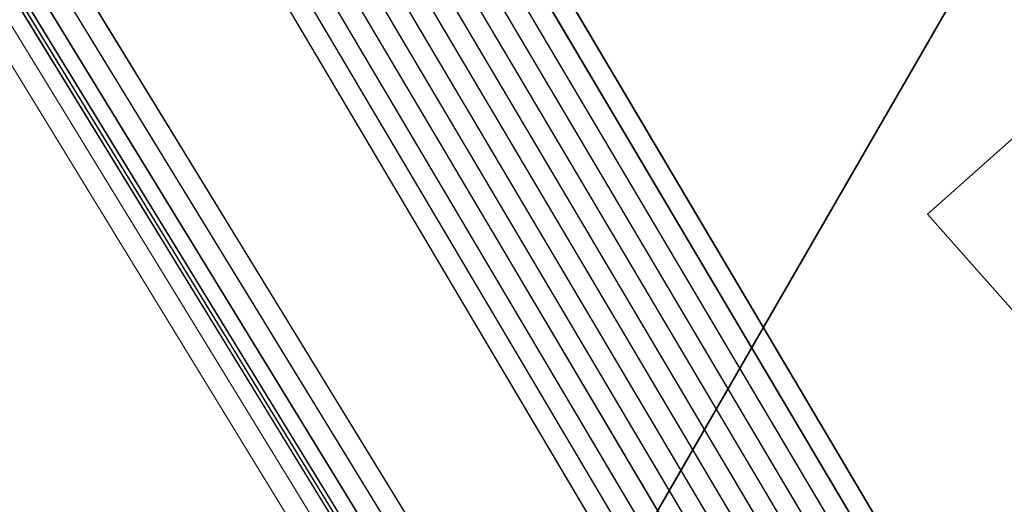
# Model space of a CAD drawing. Header units: metres. Extents: x -502 to 161, y -108 to 174.
# Tile 144 of 256: x -226.51 to -224.09, y -33.1 to -31.91. Entities that reach past the tile are written whole.
import ezdxf

# ---------------------------------------------------------------- set-up
doc = ezdxf.new("R2010")
doc.units = ezdxf.units.M
doc.header["$LTSCALE"] = 0.1
doc.linetypes.add('237', pattern=[93, 75, -18])
for name, color, linetype in [('BRI31-005.05-5p02-Koordinierung Lageplan 4. BA ZOB West 2022-06-15', 7, 'Continuous'), ('BRI31-005.06-5f07-Koordinierung Lageplan 4. BA ZOB Fernbusbahnh', 7, 'Continuous'), ('BRI32-005.02-5f05-Koordinierung Schemaplan 4 BA ZOB Teilbereich', 7, 'Continuous'), ('BRI32-005.03-5f06-Koordinierung Schemaplan 4 BA ZOB Teilbereich 2 Ost - Bahnhofsallee 2023-01-21', 7, 'Continuous')]:
    doc.layers.add(name, color=color, linetype=linetype)

# ---------------------------------------------------------------- blocks, each defined once
blk = doc.blocks.new('WP_LP-1020')
at = {"color": 7, "linetype": 'Continuous', "lineweight": 20, "transparency": 33554687}
for p, q in [((-0.8253, 0.8253), (0.8253, 0.8253)), ((-0.8253, -0.8253), (-0.8253, 0.8253)), ((0.8253, -0.8253), (0.8253, 0.8253)), ((-0.8253, -0.8253), (0.8253, -0.8253))]:
    blk.add_line(p, q, dxfattribs=at)
at = {"color": 1, "linetype": 'Continuous', "lineweight": 9, "true_color": 0xff0000, "transparency": 33554687}
for p, q in [((0, 0.649924), (0, 0.324962)), ((-0.554739, 0.55475), (-0.229777, 0.229788)), ((0.229777, 0.229788), (0.554739, 0.55475)), ((-0.324962, 0), (-0.649924, 0)), ((0.324962, 0), (0.649924, 0)), ((-0.229777, -0.229777), (-0.554739, -0.554739)), ((0.229777, -0.229777), (0.554739, -0.554739)), ((0, -0.324962), (0, -0.649924))]:
    blk.add_line(p, q, dxfattribs=at)
at = {"color": 7, "linetype": 'Continuous', "lineweight": 20, "transparency": 33554687}
blk.add_circle((0, 0), 0.272749, dxfattribs=at)

msp = doc.modelspace()

# ---------------------------------------------------------------- linework, layer by layer
at = {"layer": 'BRI31-005.05-5p02-Koordinierung Lageplan 4. BA ZOB West 2022-06-15', "color": 1, "linetype": 'Continuous', "lineweight": 25, "true_color": 0xff0000, "transparency": 33554687, "flags": 128}
msp.add_lwpolyline([(-225.3387, -11.2374), (-229.5957, -18.1714), (-229.0257, -20.8074), (-227.7997, -27.4074), (-227.6647, -27.9944), (-227.4477, -30.3544), (-224.2937, -35.5024), (-224.0217, -35.9484), (-223.2007, -36.4664), (-222.9157, -36.6434), (-217.6127, -39.5814), (-217.2307, -39.7354), (-214.0777, -39.1054), (-207.9547, -37.3244), (-207.4387, -36.8834), (-205.7427, -35.6354), (-202.5457, -34.9364), (-199.0767, -34.0634), (-192.6107, -32.7734), (-185.6937, -31.6434), (-180.2767, -30.7334), (-179.4717, -30.6334), (-178.4147, -30.7934), (-174.3807, -31.4324)], dxfattribs=at)
at = {"layer": 'BRI31-005.05-5p02-Koordinierung Lageplan 4. BA ZOB West 2022-06-15', "color": 250, "linetype": 'Continuous', "lineweight": 25, "true_color": 0x333333, "transparency": 33554687, "flags": 128}
for points in [[(-225.3307, -11.2434), (-229.5857, -18.1734), (-229.0157, -20.8054), (-227.7897, -27.4054), (-227.6547, -27.9934), (-227.4387, -30.3514), (-224.2857, -35.4974), (-224.0137, -35.9414), (-223.1947, -36.4574), (-222.9107, -36.6354), (-217.6077, -39.5724), (-217.2297, -39.7244), (-214.0807, -39.0964), (-207.9597, -37.3154), (-207.4447, -36.8754), (-205.7467, -35.6254), (-202.5487, -34.9274), (-199.0787, -34.0534), (-192.6127, -32.7634), (-185.6947, -31.6334), (-180.2787, -30.7234), (-179.4717, -30.6234), (-178.4137, -30.7834), (-174.3787, -31.4224)], [(-225.2907, -11.2734), (-229.5327, -18.1824), (-228.9667, -20.7954), (-227.7407, -27.3964), (-227.6047, -27.9884), (-227.3897, -30.3354), (-224.2587, -35.4464), (-223.9867, -35.8994), (-223.1627, -36.4184), (-222.8857, -36.5924), (-217.5837, -39.5284), (-217.0567, -39.7414), (-214.0687, -39.1454), (-207.9377, -37.3614), (-207.4157, -36.9154), (-205.7257, -35.6724), (-202.5377, -34.9764), (-199.0687, -34.1024), (-192.6037, -32.8124), (-185.6867, -31.6824), (-180.2717, -30.7724), (-179.4727, -30.6734), (-178.4207, -30.8324), (-177.8307, -31.0624)], [(-174.3647, -31.3244), (-178.3997, -30.6854), (-179.4697, -30.5234), (-180.2927, -30.6254), (-185.7107, -31.5354), (-192.6307, -32.6654), (-199.0987, -33.9554), (-202.5707, -34.8294), (-205.7887, -35.5314), (-207.5047, -36.7934), (-208.0037, -37.2234), (-214.1047, -38.9984), (-217.2137, -39.6184), (-217.5597, -39.4844), (-222.8607, -36.5494), (-223.1417, -36.3724), (-223.9597, -35.8574), (-224.2067, -35.4344), (-227.3407, -30.3194), (-227.5547, -27.9834), (-227.6917, -27.3874), (-228.9177, -20.7854), (-229.4797, -18.1914), (-225.2507, -11.3034)], [(-174.3717, -31.3734), (-178.4067, -30.7344), (-179.4707, -30.5734), (-180.2857, -30.6744), (-185.7027, -31.5844), (-192.6217, -32.7144), (-199.0887, -34.0044), (-202.5597, -34.8784), (-205.7677, -35.5784), (-207.4747, -36.8344), (-207.9817, -37.2694), (-214.0927, -39.0474), (-217.0437, -39.6364), (-217.5357, -39.4404), (-222.8357, -36.5064), (-223.1087, -36.3344), (-223.9327, -35.8154), (-224.1667, -35.4034), (-227.2917, -30.3034), (-227.5047, -27.9804), (-227.6427, -27.3784), (-228.8687, -20.7754), (-229.4267, -18.2004), (-225.2107, -11.3334)], [(-178.2347, -30.0544), (-179.1357, -29.8924), (-180.3637, -30.1044), (-186.0237, -31.1244), (-193.0907, -32.3544), (-199.2367, -33.3944), (-200.6857, -33.7654), (-202.8467, -34.2434), (-206.2057, -35.0734), (-208.3897, -36.7434), (-214.3777, -38.5134), (-216.5857, -38.7694), (-217.3127, -38.8554), (-222.6167, -36.1834), (-223.7887, -35.3634), (-226.8857, -30.1354), (-227.0657, -27.9414), (-227.1787, -27.2534), (-228.4947, -20.5034), (-229.0277, -18.0634), (-224.7607, -11.6114)], [(-178.2447, -30.1034), (-179.1357, -29.9434), (-180.3547, -30.1534), (-186.0147, -31.1734), (-193.0827, -32.4034), (-199.2267, -33.4434), (-200.6627, -33.8124), (-202.8357, -34.2924), (-206.1837, -35.1194), (-208.3667, -36.7884), (-214.3677, -38.5624), (-216.5857, -38.8194), (-217.1447, -38.8844), (-222.5907, -36.1404), (-223.7507, -35.3284), (-226.8367, -30.1194), (-227.0157, -27.9374), (-227.1297, -27.2434), (-228.4457, -20.4934), (-228.9747, -18.0734), (-224.7217, -11.6424)], [(-178.2547, -30.1524), (-179.1357, -29.9944), (-180.3457, -30.2024), (-186.0057, -31.2224), (-193.0747, -32.4524), (-199.2167, -33.4924), (-200.6567, -33.8604), (-202.8157, -34.3414), (-206.1617, -35.1654), (-208.3437, -36.8334), (-214.3577, -38.6114), (-216.5757, -38.8684), (-216.9747, -38.9144), (-217.1357, -38.8334), (-222.5647, -36.0974), (-223.7127, -35.2934), (-226.7877, -30.1034), (-226.9657, -27.9334), (-227.0807, -27.2334), (-228.3967, -20.4834), (-228.9217, -18.0834), (-224.6827, -11.6734)], [(-224.6437, -11.7044), (-228.8687, -18.0934), (-228.3477, -20.4734), (-227.0317, -27.2234), (-226.9157, -27.9294), (-226.7387, -30.0874), (-223.6747, -35.2584), (-222.5387, -36.0544), (-217.2887, -38.7014), (-216.6117, -38.6224), (-214.4077, -38.3664), (-208.4587, -36.6084), (-206.2717, -34.9354), (-202.8797, -34.0964), (-200.7457, -33.6254), (-199.2667, -33.2474), (-193.1147, -32.2074), (-186.0507, -30.9774), (-180.3907, -29.9574), (-179.1357, -29.7394), (-178.2047, -29.9074)], [(-178.2147, -29.9564), (-179.1357, -29.7904), (-180.3817, -30.0064), (-186.0417, -31.0264), (-193.1067, -32.2564), (-199.2567, -33.2964), (-200.7597, -33.6794), (-202.8687, -34.1454), (-206.2497, -34.9814), (-208.4357, -36.6534), (-214.3977, -38.4154), (-217.1177, -38.7314), (-222.5257, -36.0034), (-223.6367, -35.2234), (-226.6897, -30.0714), (-226.8657, -27.9254), (-226.9827, -27.2134), (-228.2987, -20.4634), (-228.8157, -18.1034), (-224.6047, -11.7354)], [(-178.2247, -30.0054), (-179.1357, -29.8414), (-180.3727, -30.0554), (-186.0327, -31.0754), (-193.0987, -32.3054), (-199.2467, -33.3454), (-200.7697, -33.7334), (-202.8577, -34.1944), (-206.2277, -35.0274), (-208.4127, -36.6984), (-214.3877, -38.4644), (-216.6287, -38.7244), (-216.9477, -38.7614), (-217.1087, -38.6784), (-222.4867, -35.9684), (-223.5987, -35.1884), (-226.6407, -30.0554), (-226.8157, -27.9214), (-226.9337, -27.2034), (-228.2497, -20.4534), (-228.7627, -18.1134), (-224.5657, -11.7664)], [(-178.1847, -29.8094), (-179.1357, -29.6374), (-180.4087, -29.8594), (-186.0687, -30.8794), (-193.1307, -32.1094), (-199.2867, -33.1494), (-202.9127, -33.9494), (-206.3377, -34.7974), (-208.5277, -36.4734), (-214.4377, -38.2194), (-216.6027, -38.4714), (-217.2647, -38.5434), (-222.4607, -35.9254), (-223.5607, -35.1534), (-226.5917, -30.0394), (-226.7657, -27.9174), (-226.8847, -27.1934), (-228.2007, -20.4434), (-228.7097, -18.1234), (-224.5267, -11.7974)], [(-178.1947, -29.8584), (-179.1357, -29.6884), (-180.3997, -29.9084), (-186.0597, -30.9284), (-193.1227, -32.1584), (-199.2767, -33.1984), (-202.9017, -33.9984), (-206.3157, -34.8434), (-208.5047, -36.5184), (-214.4277, -38.2684), (-217.0907, -38.5784), (-222.4567, -35.8684), (-223.5227, -35.1184), (-226.5427, -30.0234), (-226.7157, -27.9134), (-226.8357, -27.1844), (-228.1517, -20.4334), (-228.6567, -18.1334), (-224.4877, -11.8284)], [(-200.2857, -36.5834), (-199.6747, -35.4934), (-199.5557, -34.9334), (-199.7607, -34.1634), (-200.1017, -33.7834), (-200.6467, -33.5734), (-201.0147, -33.6334), (-202.8907, -34.0474), (-206.2937, -34.8894), (-208.4817, -36.5634), (-214.4177, -38.3174), (-216.6047, -38.5714), (-216.9147, -38.6074), (-217.0817, -38.5234), (-222.4087, -35.8394), (-223.4847, -35.0834), (-226.4937, -30.0074), (-226.6657, -27.9094), (-226.7867, -27.1734), (-228.1027, -20.4234), (-228.6037, -18.1434), (-224.4487, -11.8594)], [(-178.1657, -29.7114), (-179.1357, -29.5354), (-180.4267, -29.7614), (-186.0867, -30.7814), (-193.1467, -32.0114), (-199.3047, -33.0514), (-202.9357, -33.8514), (-206.3817, -34.7054), (-208.5737, -36.3834), (-214.4577, -38.1214), (-216.9157, -38.4004), (-217.0637, -38.4194), (-217.1517, -38.4314), (-222.3827, -35.7964), (-223.4467, -35.0484), (-226.4447, -29.9914), (-226.6157, -27.9054), (-226.7377, -27.1634), (-228.0537, -20.4134), (-228.5507, -18.1534), (-224.4097, -11.8904)], [(-178.1747, -29.7604), (-179.1357, -29.5864), (-180.4177, -29.8104), (-186.0777, -30.8304), (-193.1387, -32.0604), (-199.2967, -33.1004), (-202.9237, -33.9004), (-206.3597, -34.7514), (-208.5507, -36.4284), (-214.4477, -38.1704), (-216.9837, -38.4594), (-217.1887, -38.3564), (-222.3567, -35.7534), (-223.4087, -35.0134), (-226.3957, -29.9754), (-226.5657, -27.9014), (-226.6887, -27.1534), (-228.0047, -20.4034), (-228.4977, -18.1634), (-224.3707, -11.9214)]]:
    msp.add_lwpolyline(points, dxfattribs=at)
at = {"layer": 'BRI31-005.05-5p02-Koordinierung Lageplan 4. BA ZOB West 2022-06-15', "color": 114, "linetype": 'Continuous', "lineweight": 25, "true_color": 0x00994c, "transparency": 33554687, "flags": 128}
msp.add_lwpolyline([(-174.3777, -31.4124), (-178.4117, -30.7734), (-179.4707, -30.6134), (-180.2797, -30.7134), (-185.6977, -31.6244), (-192.6137, -32.7544), (-199.0817, -34.0444), (-202.5497, -34.9164), (-205.7517, -35.6174), (-207.4517, -36.8684), (-207.9637, -37.3064), (-214.0827, -39.0854), (-217.2287, -39.7144), (-217.6047, -39.5634), (-222.9057, -36.6254), (-223.1907, -36.4494), (-224.0077, -35.9334), (-224.2767, -35.4914), (-227.4277, -30.3474), (-227.6447, -27.9914), (-227.7807, -27.4034), (-229.0067, -20.8034), (-229.5747, -18.1744), (-225.3227, -11.2494)], dxfattribs=at)
at = {"layer": 'BRI31-005.05-5p02-Koordinierung Lageplan 4. BA ZOB West 2022-06-15', "color": 190, "linetype": 'Continuous', "lineweight": 35, "true_color": 0x7f00ff, "transparency": 33554687, "flags": 128}
for points in [[(-178.1477, -29.6134), (-179.1357, -29.4334), (-180.4447, -29.6634), (-186.1047, -30.6834), (-193.1627, -31.9134), (-199.3207, -32.9534), (-202.9597, -33.7534), (-206.4257, -34.6134), (-208.6197, -36.2934), (-214.4777, -38.0234), (-217.0457, -38.3154), (-217.1367, -38.3264), (-222.3647, -35.6884), (-223.3707, -34.9784), (-226.3467, -29.9594), (-226.5157, -27.8974), (-226.6397, -27.1434), (-227.9557, -20.3934), (-228.4447, -18.1734), (-224.3317, -11.9524)], [(-178.1567, -29.6624), (-179.1357, -29.4844), (-180.4357, -29.7124), (-186.0957, -30.7324), (-193.1547, -31.9624), (-199.3127, -33.0024), (-202.9477, -33.8024), (-206.4037, -34.6594), (-208.5967, -36.3384), (-214.4677, -38.0724), (-216.9517, -38.3544), (-222.3047, -35.6674), (-223.3327, -34.9434), (-226.2977, -29.9434), (-226.4657, -27.8934), (-226.5907, -27.1334), (-227.9067, -20.3834), (-228.3917, -18.1834), (-224.2927, -11.9834)]]:
    msp.add_lwpolyline(points, dxfattribs=at)
at = {"layer": 'BRI31-005.05-5p02-Koordinierung Lageplan 4. BA ZOB West 2022-06-15', "color": 7, "linetype": 'Continuous', "lineweight": 13, "transparency": 33554687, "flags": 128}
for points in [[(-174.4567, -31.9734), (-178.4767, -31.2244), (-179.4807, -31.0734), (-180.2157, -31.1644), (-185.6227, -32.0744), (-192.5317, -33.2044), (-198.9887, -34.4944), (-202.5047, -35.1234), (-205.6627, -35.8134), (-207.8937, -37.4534), (-214.0447, -39.2434), (-217.2537, -39.8834), (-222.9587, -36.7234), (-224.0877, -36.0134), (-227.5367, -30.3834), (-227.7547, -28.0034), (-227.8877, -27.4234), (-229.1137, -20.8234)], [(-174.4497, -31.9244), (-178.4697, -31.1754), (-179.4797, -31.0234), (-180.2227, -31.1154), (-185.6307, -32.0254), (-192.5407, -33.1554), (-198.9987, -34.4454), (-202.5267, -35.0254), (-205.7047, -35.7194), (-207.3857, -36.9554), (-207.9157, -37.4074), (-214.0567, -39.1944), (-217.2457, -39.8304), (-222.9347, -36.6794), (-223.2167, -36.5024), (-224.0507, -35.9774), (-227.4877, -30.3674), (-227.7047, -27.9984), (-227.8387, -27.4144), (-229.0647, -20.8144)]]:
    msp.add_lwpolyline(points, dxfattribs=at)
at = {"layer": 'BRI31-005.05-5p02-Koordinierung Lageplan 4. BA ZOB West 2022-06-15', "color": 142, "linetype": 'Continuous', "lineweight": 35, "true_color": 0x0099cc, "transparency": 33554687, "flags": 128}
msp.add_lwpolyline([(-222.1282, -30.8366), (-222.4377, -30.823), (-222.4377, -30.823, 0.279631), (-224.1659, -31.7709), (-224.1659, -31.7709), (-225.2758, -33.6923, -0.077278), (-225.6171, -34.1161), (-227.6433, -35.9606), (-227.7423, -36.2857)], format="xyb", dxfattribs=at)
at = {"layer": 'BRI31-005.05-5p02-Koordinierung Lageplan 4. BA ZOB West 2022-06-15', "color": 1, "linetype": '237', "lineweight": 25, "true_color": 0xff0000, "transparency": 33554687, "flags": 128}
msp.add_lwpolyline([(-235.5437, -41.6552, 0.31866), (-234.9694, -41.5851), (-234.6894, -41.3303), (-234.6894, -41.3303, -0.11947), (-234.325, -41.131), (-234.325, -41.131), (-233.5512, -40.9227), (-233.5512, -40.9227, 0.207755), (-232.9169, -40.4408), (-232.9169, -40.4408), (-232.9169, -40.4408, -0.080424), (-232.5985, -40.0405), (-232.5985, -40.0405), (-226.8797, -34.8365, -0.091014), (-225.1675, -33.7706), (-225.1675, -33.7706, 0.091012), (-223.8231, -32.9337), (-223.8231, -32.9337)], format="xyb", dxfattribs=at)
at = {"layer": 'BRI31-005.05-5p02-Koordinierung Lageplan 4. BA ZOB West 2022-06-15', "color": 7, "linetype": 'Continuous', "lineweight": 35, "transparency": 33554687, "flags": 128}
msp.add_lwpolyline([(-234.0635, -42.0182), (-233.1817, -41.2157), (-233.1817, -41.2157, 0.131327), (-232.9024, -40.7813), (-232.9024, -40.7813, -0.131324), (-232.4975, -40.1515), (-232.4975, -40.1515), (-226.7788, -34.9474, -0.091014), (-225.1125, -33.9102, 0.091012), (-223.7221, -33.0447)], format="xyb", dxfattribs=at)
at = {"layer": 'BRI31-005.06-5f07-Koordinierung Lageplan 4. BA ZOB Fernbusbahnh', "color": 1, "linetype": 'Continuous', "lineweight": 20, "true_color": 0xff0000, "transparency": 33554687, "flags": 128}
msp.add_lwpolyline([(-225.3387, -11.2374), (-229.5957, -18.1714), (-229.0257, -20.8074), (-227.7997, -27.4074), (-227.6647, -27.9944), (-227.4477, -30.3544), (-224.2937, -35.5024), (-224.0217, -35.9484), (-223.2007, -36.4664), (-222.9157, -36.6434), (-217.6127, -39.5814), (-217.2307, -39.7354), (-214.0777, -39.1054), (-207.9547, -37.3244), (-207.4387, -36.8834), (-205.7427, -35.6354), (-202.5457, -34.9364), (-199.0767, -34.0634), (-192.6107, -32.7734), (-185.6937, -31.6434), (-180.2767, -30.7334), (-179.4717, -30.6334), (-178.4147, -30.7934), (-174.3807, -31.4324)], dxfattribs=at)
at = {"layer": 'BRI31-005.06-5f07-Koordinierung Lageplan 4. BA ZOB Fernbusbahnh', "color": 250, "linetype": 'Continuous', "lineweight": 20, "true_color": 0x333333, "transparency": 33554687, "flags": 128}
for points in [[(-225.3307, -11.2434), (-229.5857, -18.1734), (-229.0157, -20.8054), (-227.7897, -27.4054), (-227.6547, -27.9934), (-227.4387, -30.3514), (-224.2857, -35.4974), (-224.0137, -35.9414), (-223.1947, -36.4574), (-222.9107, -36.6354), (-217.6077, -39.5724), (-217.2297, -39.7244), (-214.0807, -39.0964), (-207.9597, -37.3154), (-207.4447, -36.8754), (-205.7467, -35.6254), (-202.5487, -34.9274), (-199.0787, -34.0534), (-192.6127, -32.7634), (-185.6947, -31.6334), (-180.2787, -30.7234), (-179.4717, -30.6234), (-178.4137, -30.7834), (-174.3787, -31.4224)], [(-225.2907, -11.2734), (-229.5327, -18.1824), (-228.9667, -20.7954), (-227.7407, -27.3964), (-227.6047, -27.9884), (-227.3897, -30.3354), (-224.2587, -35.4464), (-223.9867, -35.8994), (-223.1627, -36.4184), (-222.8857, -36.5924), (-217.5837, -39.5284), (-217.0567, -39.7414), (-214.0687, -39.1454), (-207.9377, -37.3614), (-207.4157, -36.9154), (-205.7257, -35.6724), (-202.5377, -34.9764), (-199.0687, -34.1024), (-192.6037, -32.8124), (-185.6867, -31.6824), (-180.2717, -30.7724), (-179.4727, -30.6734), (-178.4207, -30.8324), (-177.8307, -31.0624)], [(-174.3647, -31.3244), (-178.3997, -30.6854), (-179.4697, -30.5234), (-180.2927, -30.6254), (-185.7107, -31.5354), (-192.6307, -32.6654), (-199.0987, -33.9554), (-202.5707, -34.8294), (-205.7887, -35.5314), (-207.5047, -36.7934), (-208.0037, -37.2234), (-214.1047, -38.9984), (-217.2137, -39.6184), (-217.5597, -39.4844), (-222.8607, -36.5494), (-223.1417, -36.3724), (-223.9597, -35.8574), (-224.2067, -35.4344), (-227.3407, -30.3194), (-227.5547, -27.9834), (-227.6917, -27.3874), (-228.9177, -20.7854), (-229.4797, -18.1914), (-225.2507, -11.3034)], [(-174.3717, -31.3734), (-178.4067, -30.7344), (-179.4707, -30.5734), (-180.2857, -30.6744), (-185.7027, -31.5844), (-192.6217, -32.7144), (-199.0887, -34.0044), (-202.5597, -34.8784), (-205.7677, -35.5784), (-207.4747, -36.8344), (-207.9817, -37.2694), (-214.0927, -39.0474), (-217.0437, -39.6364), (-217.5357, -39.4404), (-222.8357, -36.5064), (-223.1087, -36.3344), (-223.9327, -35.8154), (-224.1667, -35.4034), (-227.2917, -30.3034), (-227.5047, -27.9804), (-227.6427, -27.3784), (-228.8687, -20.7754), (-229.4267, -18.2004), (-225.2107, -11.3334)], [(-178.2347, -30.0544), (-179.1357, -29.8924), (-180.3637, -30.1044), (-186.0237, -31.1244), (-193.0907, -32.3544), (-199.2367, -33.3944), (-200.6857, -33.7654), (-202.8467, -34.2434), (-206.2057, -35.0734), (-208.3897, -36.7434), (-214.3777, -38.5134), (-216.5857, -38.7694), (-217.3127, -38.8554), (-222.6167, -36.1834), (-223.7887, -35.3634), (-226.8857, -30.1354), (-227.0657, -27.9414), (-227.1787, -27.2534), (-228.4947, -20.5034), (-229.0277, -18.0634), (-224.7607, -11.6114)], [(-178.2447, -30.1034), (-179.1357, -29.9434), (-180.3547, -30.1534), (-186.0147, -31.1734), (-193.0827, -32.4034), (-199.2267, -33.4434), (-200.6627, -33.8124), (-202.8357, -34.2924), (-206.1837, -35.1194), (-208.3667, -36.7884), (-214.3677, -38.5624), (-216.5857, -38.8194), (-217.1447, -38.8844), (-222.5907, -36.1404), (-223.7507, -35.3284), (-226.8367, -30.1194), (-227.0157, -27.9374), (-227.1297, -27.2434), (-228.4457, -20.4934), (-228.9747, -18.0734), (-224.7217, -11.6424)], [(-178.2547, -30.1524), (-179.1357, -29.9944), (-180.3457, -30.2024), (-186.0057, -31.2224), (-193.0747, -32.4524), (-199.2167, -33.4924), (-200.6567, -33.8604), (-202.8157, -34.3414), (-206.1617, -35.1654), (-208.3437, -36.8334), (-214.3577, -38.6114), (-216.5757, -38.8684), (-216.9747, -38.9144), (-217.1357, -38.8334), (-222.5647, -36.0974), (-223.7127, -35.2934), (-226.7877, -30.1034), (-226.9657, -27.9334), (-227.0807, -27.2334), (-228.3967, -20.4834), (-228.9217, -18.0834), (-224.6827, -11.6734)], [(-224.6437, -11.7044), (-228.8687, -18.0934), (-228.3477, -20.4734), (-227.0317, -27.2234), (-226.9157, -27.9294), (-226.7387, -30.0874), (-223.6747, -35.2584), (-222.5387, -36.0544), (-217.2887, -38.7014), (-216.6117, -38.6224), (-214.4077, -38.3664), (-208.4587, -36.6084), (-206.2717, -34.9354), (-202.8797, -34.0964), (-200.7457, -33.6254), (-199.2667, -33.2474), (-193.1147, -32.2074), (-186.0507, -30.9774), (-180.3907, -29.9574), (-179.1357, -29.7394), (-178.2047, -29.9074)], [(-178.2147, -29.9564), (-179.1357, -29.7904), (-180.3817, -30.0064), (-186.0417, -31.0264), (-193.1067, -32.2564), (-199.2567, -33.2964), (-200.7597, -33.6794), (-202.8687, -34.1454), (-206.2497, -34.9814), (-208.4357, -36.6534), (-214.3977, -38.4154), (-217.1177, -38.7314), (-222.5257, -36.0034), (-223.6367, -35.2234), (-226.6897, -30.0714), (-226.8657, -27.9254), (-226.9827, -27.2134), (-228.2987, -20.4634), (-228.8157, -18.1034), (-224.6047, -11.7354)], [(-178.2247, -30.0054), (-179.1357, -29.8414), (-180.3727, -30.0554), (-186.0327, -31.0754), (-193.0987, -32.3054), (-199.2467, -33.3454), (-200.7697, -33.7334), (-202.8577, -34.1944), (-206.2277, -35.0274), (-208.4127, -36.6984), (-214.3877, -38.4644), (-216.6287, -38.7244), (-216.9477, -38.7614), (-217.1087, -38.6784), (-222.4867, -35.9684), (-223.5987, -35.1884), (-226.6407, -30.0554), (-226.8157, -27.9214), (-226.9337, -27.2034), (-228.2497, -20.4534), (-228.7627, -18.1134), (-224.5657, -11.7664)], [(-178.1847, -29.8094), (-179.1357, -29.6374), (-180.4087, -29.8594), (-186.0687, -30.8794), (-193.1307, -32.1094), (-199.2867, -33.1494), (-202.9127, -33.9494), (-206.3377, -34.7974), (-208.5277, -36.4734), (-214.4377, -38.2194), (-216.6027, -38.4714), (-217.2647, -38.5434), (-222.4607, -35.9254), (-223.5607, -35.1534), (-226.5917, -30.0394), (-226.7657, -27.9174), (-226.8847, -27.1934), (-228.2007, -20.4434), (-228.7097, -18.1234), (-224.5267, -11.7974)], [(-178.1947, -29.8584), (-179.1357, -29.6884), (-180.3997, -29.9084), (-186.0597, -30.9284), (-193.1227, -32.1584), (-199.2767, -33.1984), (-202.9017, -33.9984), (-206.3157, -34.8434), (-208.5047, -36.5184), (-214.4277, -38.2684), (-217.0907, -38.5784), (-222.4567, -35.8684), (-223.5227, -35.1184), (-226.5427, -30.0234), (-226.7157, -27.9134), (-226.8357, -27.1844), (-228.1517, -20.4334), (-228.6567, -18.1334), (-224.4877, -11.8284)], [(-200.2857, -36.5834), (-199.6747, -35.4934), (-199.5557, -34.9334), (-199.7607, -34.1634), (-200.1017, -33.7834), (-200.6467, -33.5734), (-201.0147, -33.6334), (-202.8907, -34.0474), (-206.2937, -34.8894), (-208.4817, -36.5634), (-214.4177, -38.3174), (-216.6047, -38.5714), (-216.9147, -38.6074), (-217.0817, -38.5234), (-222.4087, -35.8394), (-223.4847, -35.0834), (-226.4937, -30.0074), (-226.6657, -27.9094), (-226.7867, -27.1734), (-228.1027, -20.4234), (-228.6037, -18.1434), (-224.4487, -11.8594)], [(-178.1657, -29.7114), (-179.1357, -29.5354), (-180.4267, -29.7614), (-186.0867, -30.7814), (-193.1467, -32.0114), (-199.3047, -33.0514), (-202.9357, -33.8514), (-206.3817, -34.7054), (-208.5737, -36.3834), (-214.4577, -38.1214), (-216.9157, -38.4004), (-217.0637, -38.4194), (-217.1517, -38.4314), (-222.3827, -35.7964), (-223.4467, -35.0484), (-226.4447, -29.9914), (-226.6157, -27.9054), (-226.7377, -27.1634), (-228.0537, -20.4134), (-228.5507, -18.1534), (-224.4097, -11.8904)], [(-178.1747, -29.7604), (-179.1357, -29.5864), (-180.4177, -29.8104), (-186.0777, -30.8304), (-193.1387, -32.0604), (-199.2967, -33.1004), (-202.9237, -33.9004), (-206.3597, -34.7514), (-208.5507, -36.4284), (-214.4477, -38.1704), (-216.9837, -38.4594), (-217.1887, -38.3564), (-222.3567, -35.7534), (-223.4087, -35.0134), (-226.3957, -29.9754), (-226.5657, -27.9014), (-226.6887, -27.1534), (-228.0047, -20.4034), (-228.4977, -18.1634), (-224.3707, -11.9214)]]:
    msp.add_lwpolyline(points, dxfattribs=at)
at = {"layer": 'BRI31-005.06-5f07-Koordinierung Lageplan 4. BA ZOB Fernbusbahnh', "color": 114, "linetype": 'Continuous', "lineweight": 20, "true_color": 0x00994c, "transparency": 33554687, "flags": 128}
msp.add_lwpolyline([(-174.3777, -31.4124), (-178.4117, -30.7734), (-179.4707, -30.6134), (-180.2797, -30.7134), (-185.6977, -31.6244), (-192.6137, -32.7544), (-199.0817, -34.0444), (-202.5497, -34.9164), (-205.7517, -35.6174), (-207.4517, -36.8684), (-207.9637, -37.3064), (-214.0827, -39.0854), (-217.2287, -39.7144), (-217.6047, -39.5634), (-222.9057, -36.6254), (-223.1907, -36.4494), (-224.0077, -35.9334), (-224.2767, -35.4914), (-227.4277, -30.3474), (-227.6447, -27.9914), (-227.7807, -27.4034), (-229.0067, -20.8034), (-229.5747, -18.1744), (-225.3227, -11.2494)], dxfattribs=at)
at = {"layer": 'BRI31-005.06-5f07-Koordinierung Lageplan 4. BA ZOB Fernbusbahnh', "color": 190, "linetype": 'Continuous', "lineweight": 30, "true_color": 0x7f00ff, "transparency": 33554687, "flags": 128}
for points in [[(-178.1477, -29.6134), (-179.1357, -29.4334), (-180.4447, -29.6634), (-186.1047, -30.6834), (-193.1627, -31.9134), (-199.3207, -32.9534), (-202.9597, -33.7534), (-206.4257, -34.6134), (-208.6197, -36.2934), (-214.4777, -38.0234), (-217.0457, -38.3154), (-217.1367, -38.3264), (-222.3647, -35.6884), (-223.3707, -34.9784), (-226.3467, -29.9594), (-226.5157, -27.8974), (-226.6397, -27.1434), (-227.9557, -20.3934), (-228.4447, -18.1734), (-224.3317, -11.9524)], [(-178.1567, -29.6624), (-179.1357, -29.4844), (-180.4357, -29.7124), (-186.0957, -30.7324), (-193.1547, -31.9624), (-199.3127, -33.0024), (-202.9477, -33.8024), (-206.4037, -34.6594), (-208.5967, -36.3384), (-214.4677, -38.0724), (-216.9517, -38.3544), (-222.3047, -35.6674), (-223.3327, -34.9434), (-226.2977, -29.9434), (-226.4657, -27.8934), (-226.5907, -27.1334), (-227.9067, -20.3834), (-228.3917, -18.1834), (-224.2927, -11.9834)]]:
    msp.add_lwpolyline(points, dxfattribs=at)
at = {"layer": 'BRI31-005.06-5f07-Koordinierung Lageplan 4. BA ZOB Fernbusbahnh', "color": 7, "linetype": 'Continuous', "lineweight": 9, "transparency": 33554687, "flags": 128}
for points in [[(-174.4567, -31.9734), (-178.4767, -31.2244), (-179.4807, -31.0734), (-180.2157, -31.1644), (-185.6227, -32.0744), (-192.5317, -33.2044), (-198.9887, -34.4944), (-202.5047, -35.1234), (-205.6627, -35.8134), (-207.8937, -37.4534), (-214.0447, -39.2434), (-217.2537, -39.8834), (-222.9587, -36.7234), (-224.0877, -36.0134), (-227.5367, -30.3834), (-227.7547, -28.0034), (-227.8877, -27.4234), (-229.1137, -20.8234)], [(-174.4497, -31.9244), (-178.4697, -31.1754), (-179.4797, -31.0234), (-180.2227, -31.1154), (-185.6307, -32.0254), (-192.5407, -33.1554), (-198.9987, -34.4454), (-202.5267, -35.0254), (-205.7047, -35.7194), (-207.3857, -36.9554), (-207.9157, -37.4074), (-214.0567, -39.1944), (-217.2457, -39.8304), (-222.9347, -36.6794), (-223.2167, -36.5024), (-224.0507, -35.9774), (-227.4877, -30.3674), (-227.7047, -27.9984), (-227.8387, -27.4144), (-229.0647, -20.8144)]]:
    msp.add_lwpolyline(points, dxfattribs=at)
at = {"layer": 'BRI31-005.06-5f07-Koordinierung Lageplan 4. BA ZOB Fernbusbahnh', "color": 142, "linetype": 'Continuous', "lineweight": 30, "true_color": 0x0099cc, "transparency": 33554687, "flags": 128}
msp.add_lwpolyline([(-222.1282, -30.8366), (-222.4377, -30.823), (-222.4377, -30.823, 0.279631), (-224.1659, -31.7709), (-224.1659, -31.7709), (-225.2758, -33.6923, -0.077278), (-225.6171, -34.1161), (-227.6433, -35.9606), (-227.7423, -36.2857)], format="xyb", dxfattribs=at)
at = {"layer": 'BRI31-005.06-5f07-Koordinierung Lageplan 4. BA ZOB Fernbusbahnh', "color": 1, "linetype": '237', "lineweight": 20, "true_color": 0xff0000, "transparency": 33554687, "flags": 128}
msp.add_lwpolyline([(-235.5437, -41.6552, 0.31866), (-234.9694, -41.5851), (-234.6894, -41.3303), (-234.6894, -41.3303, -0.11947), (-234.325, -41.131), (-234.325, -41.131), (-233.5512, -40.9227), (-233.5512, -40.9227, 0.207755), (-232.9169, -40.4408), (-232.9169, -40.4408), (-232.9169, -40.4408, -0.080424), (-232.5985, -40.0405), (-232.5985, -40.0405), (-226.8797, -34.8365, -0.091014), (-225.1675, -33.7706), (-225.1675, -33.7706, 0.091012), (-223.8231, -32.9337), (-223.8231, -32.9337)], format="xyb", dxfattribs=at)
at = {"layer": 'BRI31-005.06-5f07-Koordinierung Lageplan 4. BA ZOB Fernbusbahnh', "color": 7, "linetype": 'Continuous', "lineweight": 30, "transparency": 33554687, "flags": 128}
msp.add_lwpolyline([(-234.0635, -42.0182), (-233.1817, -41.2157), (-233.1817, -41.2157, 0.131327), (-232.9024, -40.7813), (-232.9024, -40.7813, -0.131324), (-232.4975, -40.1515), (-232.4975, -40.1515), (-226.7788, -34.9474, -0.091014), (-225.1125, -33.9102, 0.091012), (-223.7221, -33.0447)], format="xyb", dxfattribs=at)
at = {"layer": 'BRI32-005.02-5f05-Koordinierung Schemaplan 4 BA ZOB Teilbereich', "color": 250, "linetype": 'Continuous', "lineweight": 25, "true_color": 0x333333, "transparency": 33554687, "flags": 128}
for points in [[(-174.3647, -31.3244), (-178.3997, -30.6854), (-179.4697, -30.5234), (-180.2927, -30.6254), (-185.7107, -31.5354), (-192.6307, -32.6654), (-199.0987, -33.9554), (-202.5707, -34.8294), (-205.7887, -35.5314), (-207.5047, -36.7934), (-208.0037, -37.2234), (-214.1047, -38.9984), (-217.2137, -39.6184), (-217.5597, -39.4844), (-222.8607, -36.5494), (-223.1417, -36.3724), (-223.9597, -35.8574), (-224.2067, -35.4344), (-227.3407, -30.3194), (-227.5547, -27.9834), (-227.6917, -27.3874), (-228.9177, -20.7854), (-229.4797, -18.1914), (-225.2507, -11.3034)], [(-174.3717, -31.3734), (-178.4067, -30.7344), (-179.4707, -30.5734), (-180.2857, -30.6744), (-185.7027, -31.5844), (-192.6217, -32.7144), (-199.0887, -34.0044), (-202.5597, -34.8784), (-205.7677, -35.5784), (-207.4747, -36.8344), (-207.9817, -37.2694), (-214.0927, -39.0474), (-217.0437, -39.6364), (-217.5357, -39.4404), (-222.8357, -36.5064), (-223.1087, -36.3344), (-223.9327, -35.8154), (-224.1667, -35.4034), (-227.2917, -30.3034), (-227.5047, -27.9804), (-227.6427, -27.3784), (-228.8687, -20.7754), (-229.4267, -18.2004), (-225.2107, -11.3334)], [(-178.2347, -30.0544), (-179.1357, -29.8924), (-180.3637, -30.1044), (-186.0237, -31.1244), (-193.0907, -32.3544), (-199.2367, -33.3944), (-200.6857, -33.7654), (-202.8467, -34.2434), (-206.2057, -35.0734), (-208.3897, -36.7434), (-214.3777, -38.5134), (-216.5857, -38.7694), (-217.3127, -38.8554), (-222.6167, -36.1834), (-223.7887, -35.3634), (-226.8857, -30.1354), (-227.0657, -27.9414), (-227.1787, -27.2534), (-228.4947, -20.5034), (-229.0277, -18.0634), (-224.7607, -11.6114)], [(-178.2447, -30.1034), (-179.1357, -29.9434), (-180.3547, -30.1534), (-186.0147, -31.1734), (-193.0827, -32.4034), (-199.2267, -33.4434), (-200.6627, -33.8124), (-202.8357, -34.2924), (-206.1837, -35.1194), (-208.3667, -36.7884), (-214.3677, -38.5624), (-216.5857, -38.8194), (-217.1447, -38.8844), (-222.5907, -36.1404), (-223.7507, -35.3284), (-226.8367, -30.1194), (-227.0157, -27.9374), (-227.1297, -27.2434), (-228.4457, -20.4934), (-228.9747, -18.0734), (-224.7217, -11.6424)], [(-178.2547, -30.1524), (-179.1357, -29.9944), (-180.3457, -30.2024), (-186.0057, -31.2224), (-193.0747, -32.4524), (-199.2167, -33.4924), (-200.6567, -33.8604), (-202.8157, -34.3414), (-206.1617, -35.1654), (-208.3437, -36.8334), (-214.3577, -38.6114), (-216.5757, -38.8684), (-216.9747, -38.9144), (-217.1357, -38.8334), (-222.5647, -36.0974), (-223.7127, -35.2934), (-226.7877, -30.1034), (-226.9657, -27.9334), (-227.0807, -27.2334), (-228.3967, -20.4834), (-228.9217, -18.0834), (-224.6827, -11.6734)], [(-224.6437, -11.7044), (-228.8687, -18.0934), (-228.3477, -20.4734), (-227.0317, -27.2234), (-226.9157, -27.9294), (-226.7387, -30.0874), (-223.6747, -35.2584), (-222.5387, -36.0544), (-217.2887, -38.7014), (-216.6117, -38.6224), (-214.4077, -38.3664), (-208.4587, -36.6084), (-206.2717, -34.9354), (-202.8797, -34.0964), (-200.7457, -33.6254), (-199.2667, -33.2474), (-193.1147, -32.2074), (-186.0507, -30.9774), (-180.3907, -29.9574), (-179.1357, -29.7394), (-178.2047, -29.9074)], [(-178.2147, -29.9564), (-179.1357, -29.7904), (-180.3817, -30.0064), (-186.0417, -31.0264), (-193.1067, -32.2564), (-199.2567, -33.2964), (-200.7597, -33.6794), (-202.8687, -34.1454), (-206.2497, -34.9814), (-208.4357, -36.6534), (-214.3977, -38.4154), (-217.1177, -38.7314), (-222.5257, -36.0034), (-223.6367, -35.2234), (-226.6897, -30.0714), (-226.8657, -27.9254), (-226.9827, -27.2134), (-228.2987, -20.4634), (-228.8157, -18.1034), (-224.6047, -11.7354)], [(-178.2247, -30.0054), (-179.1357, -29.8414), (-180.3727, -30.0554), (-186.0327, -31.0754), (-193.0987, -32.3054), (-199.2467, -33.3454), (-200.7697, -33.7334), (-202.8577, -34.1944), (-206.2277, -35.0274), (-208.4127, -36.6984), (-214.3877, -38.4644), (-216.6287, -38.7244), (-216.9477, -38.7614), (-217.1087, -38.6784), (-222.4867, -35.9684), (-223.5987, -35.1884), (-226.6407, -30.0554), (-226.8157, -27.9214), (-226.9337, -27.2034), (-228.2497, -20.4534), (-228.7627, -18.1134), (-224.5657, -11.7664)], [(-178.1657, -29.7114), (-179.1357, -29.5354), (-180.4267, -29.7614), (-186.0867, -30.7814), (-193.1467, -32.0114), (-199.3047, -33.0514), (-202.9357, -33.8514), (-206.3817, -34.7054), (-208.5737, -36.3834), (-214.4577, -38.1214), (-216.9157, -38.4004), (-217.0637, -38.4194), (-217.1517, -38.4314), (-222.3827, -35.7964), (-223.4467, -35.0484), (-226.4447, -29.9914), (-226.6157, -27.9054), (-226.7377, -27.1634), (-228.0537, -20.4134), (-228.5507, -18.1534), (-224.4097, -11.8904)], [(-178.1747, -29.7604), (-179.1357, -29.5864), (-180.4177, -29.8104), (-186.0777, -30.8304), (-193.1387, -32.0604), (-199.2967, -33.1004), (-202.9237, -33.9004), (-206.3597, -34.7514), (-208.5507, -36.4284), (-214.4477, -38.1704), (-216.9837, -38.4594), (-217.1887, -38.3564), (-222.3567, -35.7534), (-223.4087, -35.0134), (-226.3957, -29.9754), (-226.5657, -27.9014), (-226.6887, -27.1534), (-228.0047, -20.4034), (-228.4977, -18.1634), (-224.3707, -11.9214)]]:
    msp.add_lwpolyline(points, dxfattribs=at)
at = {"layer": 'BRI32-005.02-5f05-Koordinierung Schemaplan 4 BA ZOB Teilbereich', "color": 190, "linetype": 'Continuous', "lineweight": 35, "true_color": 0x7f00ff, "transparency": 33554687, "flags": 128}
for points in [[(-178.1477, -29.6134), (-179.1357, -29.4334), (-180.4447, -29.6634), (-186.1047, -30.6834), (-193.1627, -31.9134), (-199.3207, -32.9534), (-202.9597, -33.7534), (-206.4257, -34.6134), (-208.6197, -36.2934), (-214.4777, -38.0234), (-217.0457, -38.3154), (-217.1367, -38.3264), (-222.3647, -35.6884), (-223.3707, -34.9784), (-226.3467, -29.9594), (-226.5157, -27.8974), (-226.6397, -27.1434), (-227.9557, -20.3934), (-228.4447, -18.1734), (-224.3317, -11.9524)], [(-178.1567, -29.6624), (-179.1357, -29.4844), (-180.4357, -29.7124), (-186.0957, -30.7324), (-193.1547, -31.9624), (-199.3127, -33.0024), (-202.9477, -33.8024), (-206.4037, -34.6594), (-208.5967, -36.3384), (-214.4677, -38.0724), (-216.9517, -38.3544), (-222.3047, -35.6674), (-223.3327, -34.9434), (-226.2977, -29.9434), (-226.4657, -27.8934), (-226.5907, -27.1334), (-227.9067, -20.3834), (-228.3917, -18.1834), (-224.2927, -11.9834)]]:
    msp.add_lwpolyline(points, dxfattribs=at)
at = {"layer": 'BRI32-005.02-5f05-Koordinierung Schemaplan 4 BA ZOB Teilbereich', "color": 7, "linetype": 'Continuous', "lineweight": 13, "transparency": 33554687, "flags": 128}
for points in [[(-174.4567, -31.9734), (-178.4767, -31.2244), (-179.4807, -31.0734), (-180.2157, -31.1644), (-185.6227, -32.0744), (-192.5317, -33.2044), (-198.9887, -34.4944), (-202.5047, -35.1234), (-205.6627, -35.8134), (-207.8937, -37.4534), (-214.0447, -39.2434), (-217.2537, -39.8834), (-222.9587, -36.7234), (-224.0877, -36.0134), (-227.5367, -30.3834), (-227.7547, -28.0034), (-227.8877, -27.4234), (-229.1137, -20.8234)], [(-174.4497, -31.9244), (-178.4697, -31.1754), (-179.4797, -31.0234), (-180.2227, -31.1154), (-185.6307, -32.0254), (-192.5407, -33.1554), (-198.9987, -34.4454), (-202.5267, -35.0254), (-205.7047, -35.7194), (-207.3857, -36.9554), (-207.9157, -37.4074), (-214.0567, -39.1944), (-217.2457, -39.8304), (-222.9347, -36.6794), (-223.2167, -36.5024), (-224.0507, -35.9774), (-227.4877, -30.3674), (-227.7047, -27.9984), (-227.8387, -27.4144), (-229.0647, -20.8144)]]:
    msp.add_lwpolyline(points, dxfattribs=at)
at = {"layer": 'BRI32-005.03-5f06-Koordinierung Schemaplan 4 BA ZOB Teilbereich 2 Ost - Bahnhofsallee 2023-01-21', "color": 250, "linetype": 'Continuous', "lineweight": 20, "true_color": 0x333333, "transparency": 33554687, "flags": 128}
for points in [[(-174.3647, -31.3244), (-178.3997, -30.6854), (-179.4697, -30.5234), (-180.2927, -30.6254), (-185.7107, -31.5354), (-192.6307, -32.6654), (-199.0987, -33.9554), (-202.5707, -34.8294), (-205.7887, -35.5314), (-207.5047, -36.7934), (-208.0037, -37.2234), (-214.1047, -38.9984), (-217.2137, -39.6184), (-217.5597, -39.4844), (-222.8607, -36.5494), (-223.1417, -36.3724), (-223.9597, -35.8574), (-224.2067, -35.4344), (-227.3407, -30.3194), (-227.5547, -27.9834), (-227.6917, -27.3874), (-228.9177, -20.7854), (-229.4797, -18.1914), (-225.2507, -11.3034)], [(-174.3717, -31.3734), (-178.4067, -30.7344), (-179.4707, -30.5734), (-180.2857, -30.6744), (-185.7027, -31.5844), (-192.6217, -32.7144), (-199.0887, -34.0044), (-202.5597, -34.8784), (-205.7677, -35.5784), (-207.4747, -36.8344), (-207.9817, -37.2694), (-214.0927, -39.0474), (-217.0437, -39.6364), (-217.5357, -39.4404), (-222.8357, -36.5064), (-223.1087, -36.3344), (-223.9327, -35.8154), (-224.1667, -35.4034), (-227.2917, -30.3034), (-227.5047, -27.9804), (-227.6427, -27.3784), (-228.8687, -20.7754), (-229.4267, -18.2004), (-225.2107, -11.3334)], [(-178.2347, -30.0544), (-179.1357, -29.8924), (-180.3637, -30.1044), (-186.0237, -31.1244), (-193.0907, -32.3544), (-199.2367, -33.3944), (-200.6857, -33.7654), (-202.8467, -34.2434), (-206.2057, -35.0734), (-208.3897, -36.7434), (-214.3777, -38.5134), (-216.5857, -38.7694), (-217.3127, -38.8554), (-222.6167, -36.1834), (-223.7887, -35.3634), (-226.8857, -30.1354), (-227.0657, -27.9414), (-227.1787, -27.2534), (-228.4947, -20.5034), (-229.0277, -18.0634), (-224.7607, -11.6114)], [(-178.2447, -30.1034), (-179.1357, -29.9434), (-180.3547, -30.1534), (-186.0147, -31.1734), (-193.0827, -32.4034), (-199.2267, -33.4434), (-200.6627, -33.8124), (-202.8357, -34.2924), (-206.1837, -35.1194), (-208.3667, -36.7884), (-214.3677, -38.5624), (-216.5857, -38.8194), (-217.1447, -38.8844), (-222.5907, -36.1404), (-223.7507, -35.3284), (-226.8367, -30.1194), (-227.0157, -27.9374), (-227.1297, -27.2434), (-228.4457, -20.4934), (-228.9747, -18.0734), (-224.7217, -11.6424)], [(-178.2547, -30.1524), (-179.1357, -29.9944), (-180.3457, -30.2024), (-186.0057, -31.2224), (-193.0747, -32.4524), (-199.2167, -33.4924), (-200.6567, -33.8604), (-202.8157, -34.3414), (-206.1617, -35.1654), (-208.3437, -36.8334), (-214.3577, -38.6114), (-216.5757, -38.8684), (-216.9747, -38.9144), (-217.1357, -38.8334), (-222.5647, -36.0974), (-223.7127, -35.2934), (-226.7877, -30.1034), (-226.9657, -27.9334), (-227.0807, -27.2334), (-228.3967, -20.4834), (-228.9217, -18.0834), (-224.6827, -11.6734)], [(-224.6437, -11.7044), (-228.8687, -18.0934), (-228.3477, -20.4734), (-227.0317, -27.2234), (-226.9157, -27.9294), (-226.7387, -30.0874), (-223.6747, -35.2584), (-222.5387, -36.0544), (-217.2887, -38.7014), (-216.6117, -38.6224), (-214.4077, -38.3664), (-208.4587, -36.6084), (-206.2717, -34.9354), (-202.8797, -34.0964), (-200.7457, -33.6254), (-199.2667, -33.2474), (-193.1147, -32.2074), (-186.0507, -30.9774), (-180.3907, -29.9574), (-179.1357, -29.7394), (-178.2047, -29.9074)], [(-178.2147, -29.9564), (-179.1357, -29.7904), (-180.3817, -30.0064), (-186.0417, -31.0264), (-193.1067, -32.2564), (-199.2567, -33.2964), (-200.7597, -33.6794), (-202.8687, -34.1454), (-206.2497, -34.9814), (-208.4357, -36.6534), (-214.3977, -38.4154), (-217.1177, -38.7314), (-222.5257, -36.0034), (-223.6367, -35.2234), (-226.6897, -30.0714), (-226.8657, -27.9254), (-226.9827, -27.2134), (-228.2987, -20.4634), (-228.8157, -18.1034), (-224.6047, -11.7354)], [(-178.2247, -30.0054), (-179.1357, -29.8414), (-180.3727, -30.0554), (-186.0327, -31.0754), (-193.0987, -32.3054), (-199.2467, -33.3454), (-200.7697, -33.7334), (-202.8577, -34.1944), (-206.2277, -35.0274), (-208.4127, -36.6984), (-214.3877, -38.4644), (-216.6287, -38.7244), (-216.9477, -38.7614), (-217.1087, -38.6784), (-222.4867, -35.9684), (-223.5987, -35.1884), (-226.6407, -30.0554), (-226.8157, -27.9214), (-226.9337, -27.2034), (-228.2497, -20.4534), (-228.7627, -18.1134), (-224.5657, -11.7664)], [(-178.1847, -29.8094), (-179.1357, -29.6374), (-180.4087, -29.8594), (-186.0687, -30.8794), (-193.1307, -32.1094), (-199.2867, -33.1494), (-202.9127, -33.9494), (-206.3377, -34.7974), (-208.5277, -36.4734), (-214.4377, -38.2194), (-216.6027, -38.4714), (-217.2647, -38.5434), (-222.4607, -35.9254), (-223.5607, -35.1534), (-226.5917, -30.0394), (-226.7657, -27.9174), (-226.8847, -27.1934), (-228.2007, -20.4434), (-228.7097, -18.1234), (-224.5267, -11.7974)], [(-178.1947, -29.8584), (-179.1357, -29.6884), (-180.3997, -29.9084), (-186.0597, -30.9284), (-193.1227, -32.1584), (-199.2767, -33.1984), (-202.9017, -33.9984), (-206.3157, -34.8434), (-208.5047, -36.5184), (-214.4277, -38.2684), (-217.0907, -38.5784), (-222.4567, -35.8684), (-223.5227, -35.1184), (-226.5427, -30.0234), (-226.7157, -27.9134), (-226.8357, -27.1844), (-228.1517, -20.4334), (-228.6567, -18.1334), (-224.4877, -11.8284)], [(-178.1657, -29.7114), (-179.1357, -29.5354), (-180.4267, -29.7614), (-186.0867, -30.7814), (-193.1467, -32.0114), (-199.3047, -33.0514), (-202.9357, -33.8514), (-206.3817, -34.7054), (-208.5737, -36.3834), (-214.4577, -38.1214), (-216.9157, -38.4004), (-217.0637, -38.4194), (-217.1517, -38.4314), (-222.3827, -35.7964), (-223.4467, -35.0484), (-226.4447, -29.9914), (-226.6157, -27.9054), (-226.7377, -27.1634), (-228.0537, -20.4134), (-228.5507, -18.1534), (-224.4097, -11.8904)], [(-178.1747, -29.7604), (-179.1357, -29.5864), (-180.4177, -29.8104), (-186.0777, -30.8304), (-193.1387, -32.0604), (-199.2967, -33.1004), (-202.9237, -33.9004), (-206.3597, -34.7514), (-208.5507, -36.4284), (-214.4477, -38.1704), (-216.9837, -38.4594), (-217.1887, -38.3564), (-222.3567, -35.7534), (-223.4087, -35.0134), (-226.3957, -29.9754), (-226.5657, -27.9014), (-226.6887, -27.1534), (-228.0047, -20.4034), (-228.4977, -18.1634), (-224.3707, -11.9214)]]:
    msp.add_lwpolyline(points, dxfattribs=at)
at = {"layer": 'BRI32-005.03-5f06-Koordinierung Schemaplan 4 BA ZOB Teilbereich 2 Ost - Bahnhofsallee 2023-01-21', "color": 190, "linetype": 'Continuous', "lineweight": 30, "true_color": 0x7f00ff, "transparency": 33554687, "flags": 128}
for points in [[(-178.1477, -29.6134), (-179.1357, -29.4334), (-180.4447, -29.6634), (-186.1047, -30.6834), (-193.1627, -31.9134), (-199.3207, -32.9534), (-202.9597, -33.7534), (-206.4257, -34.6134), (-208.6197, -36.2934), (-214.4777, -38.0234), (-217.0457, -38.3154), (-217.1367, -38.3264), (-222.3647, -35.6884), (-223.3707, -34.9784), (-226.3467, -29.9594), (-226.5157, -27.8974), (-226.6397, -27.1434), (-227.9557, -20.3934), (-228.4447, -18.1734), (-224.3317, -11.9524)], [(-178.1567, -29.6624), (-179.1357, -29.4844), (-180.4357, -29.7124), (-186.0957, -30.7324), (-193.1547, -31.9624), (-199.3127, -33.0024), (-202.9477, -33.8024), (-206.4037, -34.6594), (-208.5967, -36.3384), (-214.4677, -38.0724), (-216.9517, -38.3544), (-222.3047, -35.6674), (-223.3327, -34.9434), (-226.2977, -29.9434), (-226.4657, -27.8934), (-226.5907, -27.1334), (-227.9067, -20.3834), (-228.3917, -18.1834), (-224.2927, -11.9834)]]:
    msp.add_lwpolyline(points, dxfattribs=at)
at = {"layer": 'BRI32-005.03-5f06-Koordinierung Schemaplan 4 BA ZOB Teilbereich 2 Ost - Bahnhofsallee 2023-01-21', "color": 7, "linetype": 'Continuous', "lineweight": 9, "transparency": 33554687, "flags": 128}
for points in [[(-174.4567, -31.9734), (-178.4767, -31.2244), (-179.4807, -31.0734), (-180.2157, -31.1644), (-185.6227, -32.0744), (-192.5317, -33.2044), (-198.9887, -34.4944), (-202.5047, -35.1234), (-205.6627, -35.8134), (-207.8937, -37.4534), (-214.0447, -39.2434), (-217.2537, -39.8834), (-222.9587, -36.7234), (-224.0877, -36.0134), (-227.5367, -30.3834), (-227.7547, -28.0034), (-227.8877, -27.4234), (-229.1137, -20.8234)], [(-174.4497, -31.9244), (-178.4697, -31.1754), (-179.4797, -31.0234), (-180.2227, -31.1154), (-185.6307, -32.0254), (-192.5407, -33.1554), (-198.9987, -34.4454), (-202.5267, -35.0254), (-205.7047, -35.7194), (-207.3857, -36.9554), (-207.9157, -37.4074), (-214.0567, -39.1944), (-217.2457, -39.8304), (-222.9347, -36.6794), (-223.2167, -36.5024), (-224.0507, -35.9774), (-227.4877, -30.3674), (-227.7047, -27.9984), (-227.8387, -27.4144), (-229.0647, -20.8144)]]:
    msp.add_lwpolyline(points, dxfattribs=at)

# ---------------------------------------------------------------- block references
at = {"layer": 'BRI31-005.06-5f07-Koordinierung Lageplan 4. BA ZOB Fernbusbahnh', "color": 7, "transparency": 33554687, "rotation": 41.62296752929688}
msp.add_blockref('WP_LP-1020', (-223.1146, -32.4568), dxfattribs=at)

doc.saveas('drawing.dxf')
